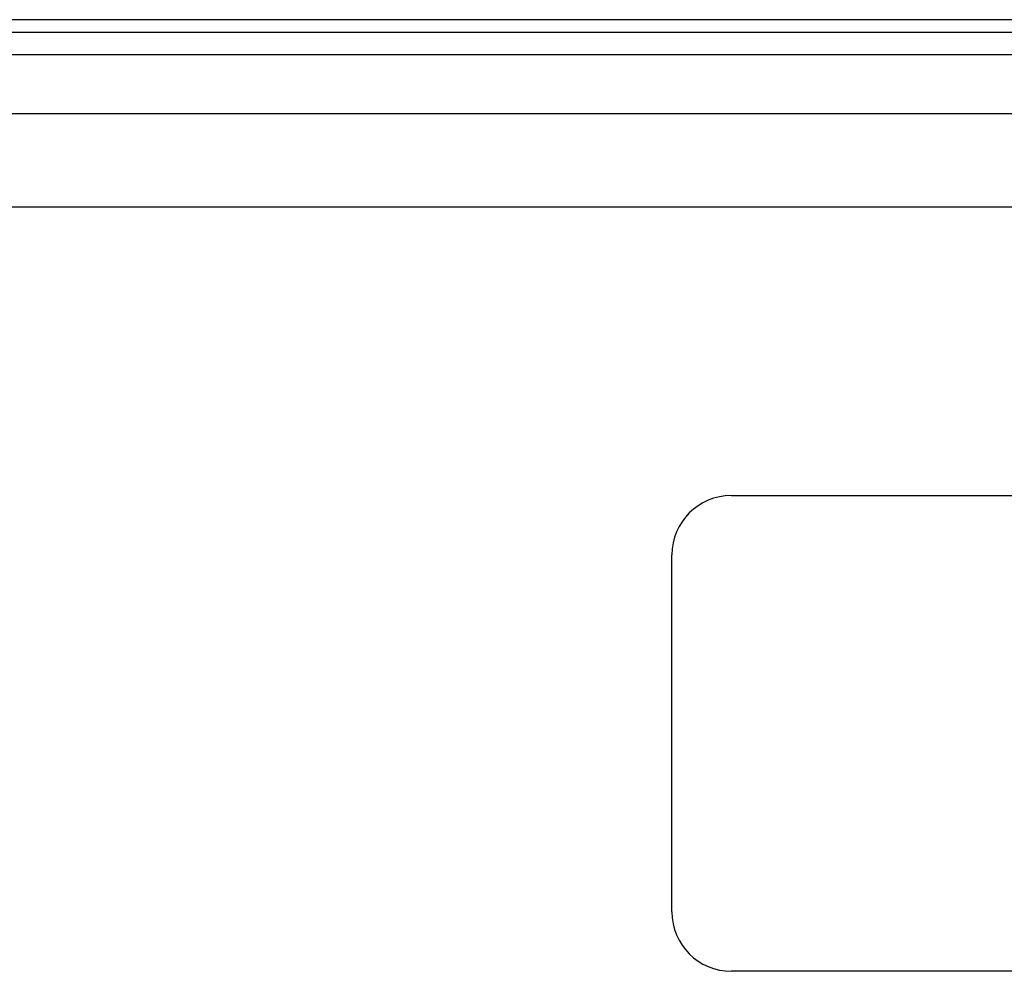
# Model space of a CAD drawing. Header units: inches. Extents: x 0 to 101, y -11 to 66.
# Tile 45 of 86: x 19.39 to 24.48, y 42.09 to 47.02. Entities that reach past the tile are written whole.
import ezdxf

# ---------------------------------------------------------------- set-up
doc = ezdxf.new("R2010")
doc.units = ezdxf.units.IN
doc.header["$LTSCALE"] = 6.067211
doc.header["$MEASUREMENT"] = 0
doc.layers.add('Visible Edges(ANSI)', color=7, linetype='Continuous', lineweight=25)
doc.layers.add('Visible Tangent Edges(ANSI)', color=7, linetype='Continuous', lineweight=25)

msp = doc.modelspace()

# ---------------------------------------------------------------- linework, layer by layer
at = {"layer": 'Visible Edges(ANSI)'}
for p, q in [((29.3559, 47.0183), (5.1814, 47.0183)), ((5.1814, 46.953), (29.3559, 46.953)), ((6.0815, 46.5333), (28.4307, 46.5333)), ((28.4307, 46.0484), (6.0815, 46.0484)), ((23.069, 44.5548), (26.7643, 44.5548)), ((22.7611, 42.3992), (22.7611, 44.2468)), ((26.7643, 42.0913), (23.069, 42.0913))]:
    msp.add_line(p, q, dxfattribs=at)
for centre, start, end in [((23.069, 44.2468), 90, 180), ((23.069, 42.3992), 180, 270)]:
    msp.add_arc(centre, 0.3079, start, end, dxfattribs=at)
at = {"layer": 'Visible Tangent Edges(ANSI)'}
msp.add_line((5.1814, 46.8385), (29.3559, 46.8385), dxfattribs=at)

doc.saveas('drawing.dxf')
